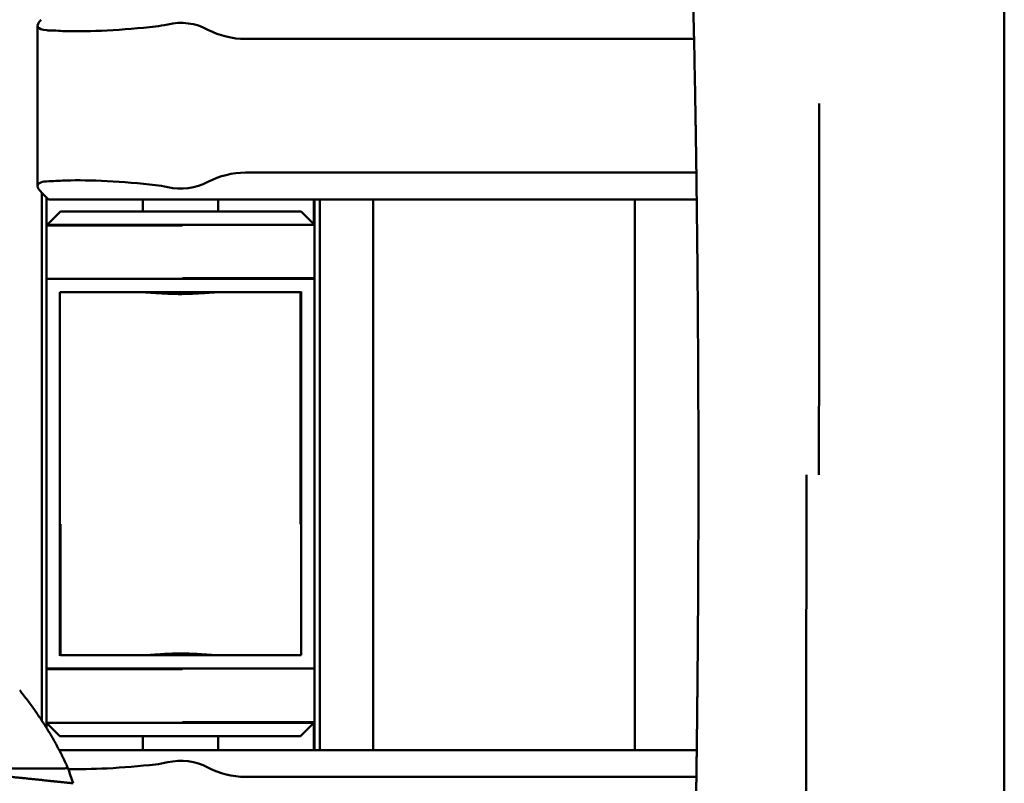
# Model space of a CAD drawing. Header units: millimetres. Extents: x 0 to 4878, y -120 to 1682.
# Tile 203 of 256: x 1271 to 1308, y 1059 to 1088. Entities that reach past the tile are written whole.
import ezdxf

# ---------------------------------------------------------------- set-up
doc = ezdxf.new("R2010")
doc.units = ezdxf.units.MM
doc.header["$LTSCALE"] = 2
doc.layers.add('Sichtbar (ISO)', color=7, linetype='Continuous', lineweight=50)

msp = doc.modelspace()

# ---------------------------------------------------------------- linework, layer by layer
at = {"layer": 'Sichtbar (ISO)'}
for p, q in [((1271.6507, 1081.293), (1271.6507, 1087.2848)), ((1296.2219, 1086.7889), (1279.4307, 1086.7889)), ((1296.3093, 1081.7889), (1279.4307, 1081.7889)), ((1271.7914, 1081.0595), (1272.062, 1080.7889)), ((1271.812, 1061.2908), (1271.812, 1081.0389)), ((1271.987, 1079.8136), (1271.987, 1080.8639)), ((1276.062, 1080.7889), (1272.062, 1080.7889)), ((1275.587, 1080.3386), (1275.587, 1080.7889)), ((1296.3224, 1080.7889), (1276.062, 1080.7889)), ((1278.412, 1080.7889), (1278.412, 1080.3386)), ((1281.987, 1080.7889), (1281.987, 1079.8636)), ((1282.012, 1080.7889), (1282.012, 1079.8386)), ((1282.212, 1080.7889), (1282.212, 1060.1889)), ((1284.212, 1060.1889), (1284.212, 1080.7889)), ((1294.012, 1080.7889), (1294.012, 1060.1889)), ((1272.487, 1080.3136), (1271.987, 1079.8136)), ((1272.512, 1080.3386), (1272.487, 1080.3136)), ((1272.512, 1080.3386), (1281.512, 1080.3386)), ((1282.012, 1079.8386), (1281.512, 1080.3386)), ((1271.987, 1079.8136), (1277.0793, 1079.8136)), ((1271.987, 1079.8136), (1271.987, 1077.8136)), ((1272.012, 1079.8386), (1282.012, 1079.8386)), ((1282.012, 1077.8386), (1282.012, 1079.8386)), ((1281.987, 1077.8136), (1271.987, 1077.8136)), ((1271.987, 1077.8136), (1271.987, 1072.3136)), ((1282.012, 1077.8386), (1277.0793, 1077.8386)), ((1282.012, 1072.3386), (1282.012, 1077.8386)), ((1272.487, 1077.3136), (1272.487, 1072.3136)), ((1281.487, 1077.3136), (1272.487, 1077.3136)), ((1281.487, 1072.3136), (1281.487, 1077.3136)), ((1281.512, 1072.3386), (1281.512, 1077.3386)), ((1271.987, 1072.3136), (1271.987, 1068.7136)), ((1272.487, 1072.3136), (1272.487, 1068.7136)), ((1281.487, 1068.7136), (1281.487, 1072.3136)), ((1281.512, 1068.7386), (1281.512, 1072.3386)), ((1282.012, 1068.7386), (1282.012, 1072.3386)), ((1271.987, 1068.7136), (1271.987, 1063.2136)), ((1272.487, 1068.7136), (1272.487, 1063.7136)), ((1281.487, 1068.6463), (1281.487, 1068.7136)), ((1281.512, 1063.7386), (1281.512, 1068.7386)), ((1282.012, 1063.2386), (1282.012, 1068.7386)), ((1272.512, 1068.6463), (1272.512, 1063.7386)), ((1272.512, 1063.7386), (1281.512, 1063.7386)), ((1271.987, 1063.2136), (1271.987, 1061.2136)), ((1271.987, 1063.2136), (1277.0793, 1063.2136)), ((1272.012, 1063.2386), (1282.012, 1063.2386)), ((1282.012, 1061.2386), (1282.012, 1063.2386)), ((1271.987, 1061.2136), (1272.487, 1060.7136)), ((1271.987, 1061.0173), (1271.987, 1061.2136)), ((1281.987, 1061.2136), (1271.987, 1061.2136)), ((1282.012, 1061.2386), (1277.0793, 1061.2386)), ((1281.487, 1060.7136), (1281.987, 1061.2136)), ((1281.987, 1061.2136), (1282.012, 1061.2386)), ((1281.987, 1061.2136), (1281.987, 1060.1889)), ((1282.012, 1061.2386), (1282.012, 1060.1889)), ((1281.487, 1060.7136), (1272.487, 1060.7136)), ((1275.587, 1060.1889), (1275.587, 1060.7136)), ((1278.412, 1060.7136), (1278.412, 1060.1889)), ((1272.462, 1060.1889), (1276.062, 1060.1889)), ((1276.062, 1060.1889), (1296.3234, 1060.1889)), ((1279.4307, 1059.1889), (1296.3105, 1059.1889))]:
    msp.add_line(p, q, dxfattribs=at)
for centre, radius, start, end in [((1275.6189, 1091.2297), 4, 276.35945, 283.03799), ((1277.012, 1085.2139), 2.175, 62.13582, 103.03799), ((1279.4307, 1089.7889), 3, 242.13582, 270), ((1279.4307, 1078.7889), 3, 90, 117.86418), ((1275.6189, 1077.3481), 4, 76.96201, 83.64055), ((1277.012, 1083.3639), 2.175, 256.96201, 297.86418), ((1275.6189, 1063.6297), 4, 276.35945, 283.03799), ((1277.012, 1057.6139), 2.175, 62.13582, 103.03799), ((1279.4307, 1062.1889), 3, 242.13582, 270)]:
    msp.add_arc(centre, radius, start, end, dxfattribs=at)
for centre, major_axis, ratio, start_param, end_param in [((1276.7644, 1085.8631), (-5.5001, 1.1118), 0.1036364, 5.6392914, 5.7540347), ((1276.7643, 1082.7144), (-5.4999, -1.1115), 0.1036077, 0.5291533, 0.6438978), ((1271.6813, 1081.2129), (0.1655, -0.1972), 0.0814572, 5.46396, 5.5328293), ((1264.7311, 1054.2826), (-0.2243, -11.9435), 0.7464272, 1.9860614, 2.0376109)]:
    msp.add_ellipse(centre, major_axis=major_axis, ratio=ratio, start_param=start_param, end_param=end_param, dxfattribs=at)
for points, knots in [([(1307.8345, 1070.4889), (1307.8344, 1070.6909), (1307.8344, 1070.9015), (1307.8343, 1071.1203), (1307.8342, 1071.2675), (1307.8342, 1071.4184), (1307.8341, 1071.5733), (1307.8341, 1071.6486), (1307.8341, 1071.7248), (1307.834, 1071.8021), (1307.834, 1072.0381), (1307.8339, 1072.2834), (1307.8338, 1072.5382), (1307.8337, 1072.5776), (1307.8337, 1072.6173), (1307.8337, 1072.6572), (1307.8336, 1072.8751), (1307.8335, 1073.1), (1307.8335, 1073.3323), (1307.8334, 1073.4661), (1307.8334, 1073.6023), (1307.8333, 1073.7411), (1307.8333, 1073.8874), (1307.8332, 1074.0364), (1307.8332, 1074.1884), (1307.8331, 1074.3951), (1307.833, 1074.6073), (1307.833, 1074.8251), (1307.833, 1074.9194), (1307.8329, 1075.0148), (1307.8329, 1075.1113), (1307.8328, 1075.3692), (1307.8328, 1075.635), (1307.8327, 1075.9091), (1307.8327, 1075.9744), (1307.8327, 1076.0402), (1307.8327, 1076.1064), (1307.8326, 1076.3928), (1307.8326, 1076.6882), (1307.8326, 1076.9931), (1307.8326, 1077.0548), (1307.8326, 1077.1168), (1307.8325, 1077.1792), (1307.8325, 1077.4698), (1307.8325, 1077.7689), (1307.8325, 1078.0771), (1307.8325, 1078.1626), (1307.8325, 1078.2488), (1307.8325, 1078.3357), (1307.8325, 1078.6039), (1307.8325, 1078.8789), (1307.8325, 1079.1611), (1307.8325, 1079.3), (1307.8325, 1079.4407), (1307.8325, 1079.5831), (1307.8325, 1079.7995), (1307.8325, 1080.0201), (1307.8325, 1080.245), (1307.8326, 1080.469), (1307.8326, 1080.6973), (1307.8326, 1080.93), (1307.8326, 1081.0616), (1307.8326, 1081.1945), (1307.8327, 1081.329), (1307.8327, 1081.6714), (1307.8327, 1082.0234), (1307.8328, 1082.3857), (1307.8328, 1082.3948), (1307.8328, 1082.4039), (1307.8328, 1082.413), (1307.8329, 1082.7647), (1307.8329, 1083.1261), (1307.833, 1083.4969), (1307.833, 1083.6493), (1307.833, 1083.8034), (1307.833, 1083.959), (1307.833, 1084.1643), (1307.8331, 1084.3723), (1307.8331, 1084.5808), (1307.8331, 1084.9244), (1307.8331, 1085.2695), (1307.8331, 1085.6068), (1307.8331, 1085.6261), (1307.8331, 1085.6454), (1307.8331, 1085.6647), (1307.8331, 1086.0374), (1307.833, 1086.4001), (1307.8329, 1086.7487), (1307.8329, 1086.8876), (1307.8328, 1087.0242), (1307.8327, 1087.1584), (1307.8326, 1087.3904), (1307.8325, 1087.6149), (1307.8323, 1087.8326), (1307.8322, 1088.0733), (1307.832, 1088.3057), (1307.8317, 1088.531), (1307.8315, 1088.6618), (1307.8313, 1088.7902), (1307.831, 1088.9164), (1307.8304, 1089.204), (1307.8294, 1089.4798), (1307.8284, 1089.7456), (1307.8281, 1089.8317), (1307.8278, 1089.9167), (1307.8275, 1090.0007), (1307.8263, 1090.2899), (1307.8251, 1090.5669), (1307.8207, 1090.8328), (1307.8193, 1090.9178), (1307.8176, 1091.0015), (1307.8155, 1091.0842), (1307.8092, 1091.3358), (1307.7993, 1091.5775), (1307.7834, 1091.8107), (1307.7751, 1091.9314), (1307.7652, 1092.0501), (1307.7534, 1092.1662), (1307.735, 1092.3483), (1307.7121, 1092.5241), (1307.6871, 1092.6941), (1307.6591, 1092.8834), (1307.6287, 1093.0644), (1307.5979, 1093.2393), (1307.5833, 1093.3218), (1307.5687, 1093.403), (1307.5542, 1093.4822), (1307.5088, 1093.7294), (1307.4636, 1093.9613), (1307.4183, 1094.1845), (1307.4101, 1094.2247), (1307.4019, 1094.2649), (1307.3937, 1094.3048), (1307.3561, 1094.4866), (1307.318, 1094.6637), (1307.2754, 1094.8535), (1307.2354, 1095.0318), (1307.1916, 1095.2206), (1307.1452, 1095.4158), (1307.1313, 1095.4741), (1307.1172, 1095.533), (1307.1029, 1095.5924), (1307.0732, 1095.7157), (1307.0426, 1095.841), (1307.011, 1095.9692), (1306.9763, 1096.1101), (1306.9403, 1096.2544), (1306.9032, 1096.4022), (1306.8932, 1096.4417), (1306.8832, 1096.4816), (1306.8731, 1096.5216), (1306.8279, 1096.7004), (1306.781, 1096.8844), (1306.7324, 1097.0735), (1306.7142, 1097.1444), (1306.6957, 1097.2161), (1306.677, 1097.2884), (1306.6485, 1097.3989), (1306.6194, 1097.511), (1306.5898, 1097.6248), (1306.543, 1097.8042), (1306.495, 1097.9878), (1306.4455, 1098.1757), (1306.4387, 1098.2014), (1306.4319, 1098.2273), (1306.4251, 1098.2532), (1306.3843, 1098.4079), (1306.3426, 1098.5656), (1306.3, 1098.7263), (1306.2523, 1098.9059), (1306.2035, 1099.0893), (1306.1534, 1099.2766), (1306.1514, 1099.2844), (1306.1493, 1099.2922), (1306.1472, 1099.2999), (1306.1012, 1099.4722), (1306.0541, 1099.648), (1306.006, 1099.827), (1305.9577, 1100.0067), (1305.9084, 1100.1897), (1305.8579, 1100.3765), (1305.8526, 1100.3962), (1305.8473, 1100.4159), (1305.842, 1100.4356), (1305.7985, 1100.5965), (1305.7542, 1100.7601), (1305.7091, 1100.9263), (1305.6603, 1101.1063), (1305.6106, 1101.2894), (1305.5598, 1101.4759), (1305.5426, 1101.5393), (1305.5252, 1101.603), (1305.5077, 1101.6672), (1305.4756, 1101.7852), (1305.443, 1101.9046), (1305.41, 1102.0253), (1305.3608, 1102.2054), (1305.3108, 1102.3885), (1305.2598, 1102.5746), (1305.2212, 1102.7155), (1305.1821, 1102.8581), (1305.1425, 1103.0025), (1305.1314, 1103.0428), (1305.1203, 1103.0832), (1305.1092, 1103.1238), (1305.0701, 1103.2663), (1305.0304, 1103.4105), (1304.9903, 1103.5565)], [0, 0, 0, 0, 0.02941176, 0.02941176, 0.02941176, 0.04920265, 0.04920265, 0.04920265, 0.05882353, 0.05882353, 0.05882353, 0.08823529, 0.08823529, 0.08823529, 0.09278637, 0.09278637, 0.09278637, 0.11764706, 0.11764706, 0.11764706, 0.13196676, 0.13196676, 0.13196676, 0.14705882, 0.14705882, 0.14705882, 0.16758363, 0.16758363, 0.16758363, 0.17647059, 0.17647059, 0.17647059, 0.20022631, 0.20022631, 0.20022631, 0.20588235, 0.20588235, 0.20588235, 0.23034842, 0.23034842, 0.23034842, 0.23529412, 0.23529412, 0.23529412, 0.25831909, 0.25831909, 0.25831909, 0.26470588, 0.26470588, 0.26470588, 0.28441587, 0.28441587, 0.28441587, 0.29411765, 0.29411765, 0.29411765, 0.30885406, 0.30885406, 0.30885406, 0.32352941, 0.32352941, 0.32352941, 0.33182243, 0.33182243, 0.33182243, 0.35294118, 0.35294118, 0.35294118, 0.35347025, 0.35347025, 0.35347025, 0.37393546, 0.37393546, 0.37393546, 0.38235294, 0.38235294, 0.38235294, 0.3934616, 0.3934616, 0.3934616, 0.41176471, 0.41176471, 0.41176471, 0.41281523, 0.41281523, 0.41281523, 0.43309612, 0.43309612, 0.43309612, 0.44117647, 0.44117647, 0.44117647, 0.45514834, 0.45514834, 0.45514834, 0.47058824, 0.47058824, 0.47058824, 0.47955589, 0.47955589, 0.47955589, 0.5, 0.5, 0.5, 0.50661998, 0.50661998, 0.50661998, 0.52941176, 0.52941176, 0.52941176, 0.5366891, 0.5366891, 0.5366891, 0.55882353, 0.55882353, 0.55882353, 0.57027771, 0.57027771, 0.57027771, 0.58823529, 0.58823529, 0.58823529, 0.60822227, 0.60822227, 0.60822227, 0.61764706, 0.61764706, 0.61764706, 0.64705882, 0.64705882, 0.64705882, 0.65235964, 0.65235964, 0.65235964, 0.67647059, 0.67647059, 0.67647059, 0.69912217, 0.69912217, 0.69912217, 0.70588235, 0.70588235, 0.70588235, 0.71989036, 0.71989036, 0.71989036, 0.73529412, 0.73529412, 0.73529412, 0.73941662, 0.73941662, 0.73941662, 0.7578055, 0.7578055, 0.7578055, 0.76470588, 0.76470588, 0.76470588, 0.77523642, 0.77523642, 0.77523642, 0.79184134, 0.79184134, 0.79184134, 0.79411765, 0.79411765, 0.79411765, 0.8077062, 0.8077062, 0.8077062, 0.82289939, 0.82289939, 0.82289939, 0.82352941, 0.82352941, 0.82352941, 0.83747154, 0.83747154, 0.83747154, 0.85146838, 0.85146838, 0.85146838, 0.85294118, 0.85294118, 0.85294118, 0.86494489, 0.86494489, 0.86494489, 0.87793794, 0.87793794, 0.87793794, 0.88235294, 0.88235294, 0.88235294, 0.89047721, 0.89047721, 0.89047721, 0.90259583, 0.90259583, 0.90259583, 0.91176471, 0.91176471, 0.91176471, 0.91432285, 0.91432285, 0.91432285, 0.92330579, 0.92330579, 0.92330579, 0.92330579]), ([(1271.7826, 1087.5094), (1271.6745, 1087.3989), (1271.6265, 1087.3018), (1271.7003, 1087.165), (1271.8224, 1087.125), (1272.0259, 1087.1122), (1272.0497, 1087.1112), (1272.0747, 1087.1106)], [0, 0, 0, 0, 0.11540898, 0.11540898, 0.23081795, 0.23081795, 0.24525196, 0.24525196, 0.24525196, 0.24525196]), ([(1272.4348, 1087.0944), (1272.5293, 1087.0886), (1272.6295, 1087.0841), (1273.1452, 1087.0689), (1273.6775, 1087.077), (1274.8434, 1087.137), (1275.4769, 1087.1891), (1276.062, 1087.2543)], [1.40931879, 1.40931879, 1.40931879, 1.40931879, 1.45494467, 1.45494467, 1.63263612, 1.63263612, 1.81032757, 1.81032757, 1.81032757, 1.81032757]), ([(1296.3081, 1081.8737), (1296.3079, 1081.8943), (1296.3076, 1081.9148), (1296.3073, 1081.9353), (1296.3068, 1081.9745), (1296.3062, 1082.0135), (1296.3057, 1082.0523), (1296.3053, 1082.077), (1296.305, 1082.1017), (1296.3046, 1082.1262), (1296.3037, 1082.1924), (1296.3027, 1082.258), (1296.3018, 1082.3233), (1296.3008, 1082.392), (1296.2998, 1082.4603), (1296.2988, 1082.5282), (1296.2978, 1082.597), (1296.2968, 1082.6653), (1296.2958, 1082.7333), (1296.2948, 1082.7993), (1296.2938, 1082.8649), (1296.2928, 1082.9301), (1296.2918, 1082.996), (1296.2908, 1083.0614), (1296.2898, 1083.1263), (1296.2886, 1083.2005), (1296.2875, 1083.274), (1296.2863, 1083.3469), (1296.285, 1083.4297), (1296.2837, 1083.5116), (1296.2823, 1083.593), (1296.2819, 1083.6219), (1296.2814, 1083.6508), (1296.2809, 1083.6795), (1296.2799, 1083.743), (1296.2788, 1083.806), (1296.2778, 1083.8687), (1296.2761, 1083.9699), (1296.2744, 1084.0701), (1296.2727, 1084.1692), (1296.2708, 1084.2789), (1296.2689, 1084.3873), (1296.267, 1084.4944), (1296.2649, 1084.6136), (1296.2628, 1084.7311), (1296.2607, 1084.847), (1296.2589, 1084.9478), (1296.257, 1085.0474), (1296.2552, 1085.1457)], [0.69948916, 0.69948916, 0.69948916, 0.69948916, 0.70457647, 0.70457647, 0.70457647, 0.71428571, 0.71428571, 0.71428571, 0.72045628, 0.72045628, 0.72045628, 0.73706935, 0.73706935, 0.73706935, 0.75456881, 0.75456881, 0.75456881, 0.772294, 0.772294, 0.772294, 0.78950399, 0.78950399, 0.78950399, 0.80686387, 0.80686387, 0.80686387, 0.82668249, 0.82668249, 0.82668249, 0.84916566, 0.84916566, 0.84916566, 0.85714286, 0.85714286, 0.85714286, 0.87474899, 0.87474899, 0.87474899, 0.90317041, 0.90317041, 0.90317041, 0.93462339, 0.93462339, 0.93462339, 0.96959549, 0.96959549, 0.96959549, 1, 1, 1, 1]), ([(1300.8985, 1070.488), (1300.8985, 1071.1861), (1300.8986, 1071.9269), (1300.8987, 1072.6186), (1300.8988, 1072.9642), (1300.8989, 1073.2975), (1300.8989, 1073.6159), (1300.899, 1073.9342), (1300.8991, 1074.2376), (1300.8992, 1074.5232), (1300.8994, 1074.8089), (1300.8995, 1075.0768), (1300.8996, 1075.3345), (1300.8997, 1075.5921), (1300.8998, 1075.8394), (1300.8999, 1076.0838), (1300.9, 1076.3281), (1300.9002, 1076.5695), (1300.9003, 1076.8182), (1300.9004, 1077.0669), (1300.9005, 1077.3229), (1300.9005, 1077.5852), (1300.9006, 1077.8475), (1300.9007, 1078.1159), (1300.9008, 1078.3486), (1300.9008, 1078.5812), (1300.9009, 1078.778), (1300.901, 1078.9664), (1300.9011, 1079.1548), (1300.9012, 1079.3349), (1300.9012, 1079.5211), (1300.9012, 1079.7074), (1300.9011, 1079.8998), (1300.901, 1080.1031), (1300.9009, 1080.3065), (1300.9007, 1080.5208), (1300.9007, 1080.8572), (1300.9006, 1081.1937), (1300.9007, 1081.6523), (1300.9006, 1082.0717), (1300.9005, 1082.4912), (1300.9002, 1082.8715), (1300.9001, 1083.2557), (1300.9, 1083.448), (1300.9, 1083.6414), (1300.9, 1083.8302), (1300.9, 1084.0188), (1300.9001, 1084.2027), (1300.9003, 1084.3769)], [0, 0, 0, 0, 0.1250582, 0.1250582, 0.1250582, 0.1875541, 0.1875541, 0.1875541, 0.2500499, 0.2500499, 0.2500499, 0.3125457, 0.3125457, 0.3125457, 0.3750416, 0.3750416, 0.3750416, 0.4375374, 0.4375374, 0.4375374, 0.5000333, 0.5000333, 0.5000333, 0.5625291, 0.5625291, 0.5625291, 0.625025, 0.625025, 0.625025, 0.6875208, 0.6875208, 0.6875208, 0.7500167, 0.7500167, 0.7500167, 0.8125125, 0.8125125, 0.8125125, 0.8750084, 0.8750084, 0.8750084, 0.9375042, 0.9375042, 0.9375042, 0.9687736, 0.9687736, 0.9687736, 1, 1, 1, 1]), ([(1272.0747, 1081.4673), (1271.9457, 1081.464), (1271.8454, 1081.4492), (1271.6942, 1081.3966), (1271.6476, 1081.3497), (1271.654, 1081.2256), (1271.7034, 1081.1495), (1271.7826, 1081.0684)], [-1.0367051, -1.0367051, -1.0367051, -1.0367051, -0.96600886, -0.96600886, -0.87851034, -0.87851034, -0.79425252, -0.79425252, -0.79425252, -0.79425252]), ([(1276.062, 1081.3235), (1275.4769, 1081.3887), (1274.8434, 1081.4408), (1273.6775, 1081.5009), (1273.1452, 1081.5089), (1272.6295, 1081.4937), (1272.5293, 1081.4892), (1272.4348, 1081.4834)], [0.62219996, 0.62219996, 0.62219996, 0.62219996, 0.79989141, 0.79989141, 0.97758286, 0.97758286, 1.02320993, 1.02320993, 1.02320993, 1.02320993]), ([(1296.3675, 1076.0243), (1296.3669, 1076.1038), (1296.3664, 1076.1829), (1296.3658, 1076.2615), (1296.3647, 1076.4273), (1296.3635, 1076.5911), (1296.3623, 1076.7529), (1296.3612, 1076.9066), (1296.36, 1077.0585), (1296.3588, 1077.2087), (1296.3576, 1077.3495), (1296.3565, 1077.4887), (1296.3553, 1077.6265), (1296.3542, 1077.7612), (1296.353, 1077.8945), (1296.3518, 1078.0263), (1296.3513, 1078.0831), (1296.3508, 1078.1396), (1296.3503, 1078.1959), (1296.3494, 1078.2896), (1296.3485, 1078.3826), (1296.3477, 1078.4749), (1296.3462, 1078.6299), (1296.3447, 1078.7829), (1296.3432, 1078.934), (1296.3427, 1078.9791), (1296.3423, 1079.024), (1296.3418, 1079.0687)], [0.29300533, 0.29300533, 0.29300533, 0.29300533, 0.30710756, 0.30710756, 0.30710756, 0.33684345, 0.33684345, 0.33684345, 0.36507981, 0.36507981, 0.36507981, 0.3915477, 0.3915477, 0.3915477, 0.41743092, 0.41743092, 0.41743092, 0.42857143, 0.42857143, 0.42857143, 0.44713563, 0.44713563, 0.44713563, 0.47831392, 0.47831392, 0.47831392, 0.48762157, 0.48762157, 0.48762157, 0.48762157]), ([(1278.3726, 1077.3136), (1278.3015, 1077.3135), (1278.2156, 1077.309), (1277.979, 1077.2934), (1277.7989, 1077.2787), (1277.4038, 1077.2563), (1277.1889, 1077.2492), (1276.7852, 1077.2492), (1276.5702, 1077.2563), (1276.1751, 1077.2787), (1275.995, 1077.2934), (1275.7584, 1077.309), (1275.6725, 1077.3135), (1275.6014, 1077.3136)], [0.32829339, 0.32829339, 0.32829339, 0.32829339, 0.36846595, 0.36846595, 0.42902059, 0.42902059, 0.48957522, 0.48957522, 0.55012985, 0.55012985, 0.61068448, 0.61068448, 0.65085704, 0.65085704, 0.65085704, 0.65085704]), ([(1276.974, 1077.2743), (1276.7833, 1077.2751), (1276.5828, 1077.282), (1276.2843, 1077.299), (1276.1766, 1077.3065), (1276.0786, 1077.3136)], [0.982938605, 0.982938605, 0.982938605, 0.982938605, 1.039705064, 1.039705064, 1.074456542, 1.074456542, 1.074456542, 1.074456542]), ([(1296.3858, 1071.2733), (1296.3855, 1071.5304), (1296.3851, 1071.7842), (1296.3846, 1072.0349), (1296.3842, 1072.2709), (1296.3836, 1072.504), (1296.383, 1072.7343), (1296.3825, 1072.8998), (1296.382, 1073.0638), (1296.3815, 1073.2264)], [0.038076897, 0.038076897, 0.038076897, 0.038076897, 0.075986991, 0.075986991, 0.075986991, 0.111671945, 0.111671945, 0.111671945, 0.137315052, 0.137315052, 0.137315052, 0.137315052]), ([(1296.3862, 1070.4889), (1296.3862, 1070.205), (1296.3859, 1069.6291), (1296.3846, 1068.7635), (1296.3824, 1067.9239), (1296.3797, 1067.1484), (1296.3766, 1066.4595), (1296.3735, 1065.8463), (1296.3703, 1065.2972), (1296.3671, 1064.8027), (1296.3639, 1064.3549), (1296.3609, 1063.9481), (1296.358, 1063.5775), (1296.3551, 1063.2397), (1296.3524, 1062.9314), (1296.3499, 1062.6492), (1296.3474, 1062.3907), (1296.3451, 1062.1535), (1296.343, 1061.9359), (1296.3409, 1061.7374), (1296.339, 1061.5554), (1296.3372, 1061.3825), (1296.3353, 1061.2113), (1296.3334, 1061.0384), (1296.3315, 1060.8659), (1296.3295, 1060.6967), (1296.3276, 1060.5331), (1296.3257, 1060.3758), (1296.3239, 1060.223), (1296.322, 1060.0713), (1296.3201, 1059.9199), (1296.3182, 1059.7695), (1296.3162, 1059.6185), (1296.3142, 1059.4612), (1296.3119, 1059.292), (1296.3094, 1059.1086), (1296.3067, 1058.9109), (1296.3037, 1058.6959), (1296.3002, 1058.4581), (1296.2965, 1058.2051), (1296.2939, 1058.0305), (1296.2926, 1057.9443)], [0, 0, 0, 0, 0.0678985, 0.1377768, 0.2070453, 0.2687339, 0.3232768, 0.3718397, 0.4154162, 0.4546176, 0.4901332, 0.5225127, 0.5519471, 0.5787843, 0.603296, 0.6257156, 0.6462744, 0.6651364, 0.6824612, 0.6983248, 0.7126207, 0.7259834, 0.7396794, 0.7535584, 0.7673389, 0.7809287, 0.7940524, 0.806468, 0.8185671, 0.8306287, 0.842761, 0.8548117, 0.8666071, 0.8788906, 0.8924028, 0.9070582, 0.9226969, 0.9396364, 0.9583833, 0.9794353, 1, 1, 1, 1]), ([(1300.4324, 1056.6717), (1300.4301, 1056.9596), (1300.4283, 1057.2476), (1300.4269, 1057.5357), (1300.4255, 1057.8238), (1300.4246, 1058.1119), (1300.424, 1058.4002), (1300.4234, 1058.6884), (1300.4231, 1058.9768), (1300.4229, 1059.2649), (1300.4227, 1059.5529), (1300.4226, 1059.8407), (1300.4225, 1060.1284), (1300.4225, 1060.4161), (1300.4224, 1060.7038), (1300.4224, 1060.9914), (1300.4224, 1061.279), (1300.4224, 1061.5665), (1300.4224, 1061.8539), (1300.4225, 1062.1414), (1300.4225, 1062.4288), (1300.4226, 1062.7162), (1300.4227, 1063.0036), (1300.4228, 1063.2911), (1300.423, 1063.5786), (1300.4232, 1063.8661), (1300.4234, 1064.1537), (1300.4237, 1064.4414), (1300.4239, 1064.7291), (1300.4242, 1065.0168), (1300.4245, 1065.3047), (1300.4248, 1065.5925), (1300.4252, 1065.8804), (1300.4255, 1066.1683), (1300.4258, 1066.4562), (1300.4262, 1066.7442), (1300.4265, 1067.0321), (1300.4268, 1067.3201), (1300.4271, 1067.6082), (1300.4274, 1067.8962), (1300.4277, 1068.1843), (1300.428, 1068.4724), (1300.4282, 1068.7604), (1300.4286, 1069.3366), (1300.4289, 1069.9128), (1300.4289, 1070.4889)], [0, 0, 0, 0, 0.0624997, 0.0624997, 0.0624997, 0.1249997, 0.1249997, 0.1249997, 0.1874996, 0.1874996, 0.1874996, 0.2499996, 0.2499996, 0.2499996, 0.3125062, 0.3125062, 0.3125062, 0.3749994, 0.3749994, 0.3749994, 0.437498, 0.437498, 0.437498, 0.4999993, 0.4999993, 0.4999993, 0.5625018, 0.5625018, 0.5625018, 0.6249992, 0.6249992, 0.6249992, 0.6875017, 0.6875017, 0.6875017, 0.7499991, 0.7499991, 0.7499991, 0.8125006, 0.8125006, 0.8125006, 0.874999, 0.874999, 0.874999, 1, 1, 1, 1]), ([(1304.5824, 1035.9428), (1304.607, 1036.032), (1304.6315, 1036.1206), (1304.6559, 1036.2086), (1304.7071, 1036.3939), (1304.7576, 1036.5769), (1304.8074, 1036.7574), (1304.8585, 1036.9428), (1304.9089, 1037.1257), (1304.9586, 1037.3063), (1304.9611, 1037.3154), (1304.9636, 1037.3245), (1304.9661, 1037.3336), (1305.0146, 1037.5097), (1305.0624, 1037.6836), (1305.1096, 1037.8553), (1305.1605, 1038.0408), (1305.2107, 1038.2238), (1305.2601, 1038.4044), (1305.311, 1038.59), (1305.3611, 1038.7731), (1305.4104, 1038.9536), (1305.4247, 1039.0062), (1305.439, 1039.0585), (1305.4532, 1039.1107), (1305.4893, 1039.2428), (1305.5249, 1039.3735), (1305.5602, 1039.5029), (1305.6107, 1039.6888), (1305.6605, 1039.8718), (1305.7095, 1040.0524), (1305.7599, 1040.2383), (1305.8095, 1040.4216), (1305.8582, 1040.6021), (1305.8706, 1040.6478), (1305.8829, 1040.6934), (1305.8951, 1040.7387), (1305.9327, 1040.878), (1305.9697, 1041.0155), (1306.0063, 1041.1515), (1306.0563, 1041.3378), (1306.1055, 1041.5213), (1306.1537, 1041.7018), (1306.2017, 1041.8812), (1306.2487, 1042.0577), (1306.2948, 1042.2313), (1306.2966, 1042.2382), (1306.2984, 1042.2451), (1306.3003, 1042.252), (1306.3498, 1042.4387), (1306.3983, 1042.6221), (1306.4458, 1042.8025), (1306.4949, 1042.9892), (1306.543, 1043.1727), (1306.59, 1043.3533), (1306.6115, 1043.4358), (1306.6328, 1043.5176), (1306.6538, 1043.5989), (1306.6805, 1043.7017), (1306.7068, 1043.8036), (1306.7327, 1043.9045), (1306.7808, 1044.0917), (1306.8277, 1044.2756), (1306.8733, 1044.4562), (1306.9077, 1044.5921), (1306.9412, 1044.7261), (1306.974, 1044.858), (1306.9865, 1044.9085), (1306.999, 1044.9587), (1307.0113, 1045.0086), (1307.0579, 1045.1977), (1307.1026, 1045.3817), (1307.1454, 1045.5618), (1307.1809, 1045.7111), (1307.2151, 1045.8576), (1307.2473, 1045.9989), (1307.2563, 1046.0385), (1307.2652, 1046.0777), (1307.2738, 1046.1164), (1307.3167, 1046.3072), (1307.3556, 1046.4879), (1307.3938, 1046.6728), (1307.4177, 1046.7886), (1307.4412, 1046.9055), (1307.4637, 1047.0198), (1307.5111, 1047.2602), (1307.5567, 1047.5041), (1307.5979, 1047.7384), (1307.6139, 1047.8293), (1307.6293, 1047.9188), (1307.6439, 1048.0074), (1307.6889, 1048.2812), (1307.7261, 1048.5401), (1307.7535, 1048.8115), (1307.7578, 1048.8544), (1307.7619, 1048.8976), (1307.7658, 1048.9412), (1307.7922, 1049.2407), (1307.8072, 1049.5596), (1307.8156, 1049.8936), (1307.8161, 1049.9158), (1307.8167, 1049.9382), (1307.8172, 1049.9606), (1307.8245, 1050.2854), (1307.8262, 1050.624), (1307.8275, 1050.9771), (1307.8277, 1051.0136), (1307.8278, 1051.0502), (1307.8279, 1051.087), (1307.8291, 1051.4006), (1307.8303, 1051.7254), (1307.8311, 1052.0614), (1307.8313, 1052.1463), (1307.8315, 1052.2318), (1307.8316, 1052.3182), (1307.832, 1052.5864), (1307.8322, 1052.8616), (1307.8324, 1053.1451), (1307.8325, 1053.3139), (1307.8326, 1053.4856), (1307.8327, 1053.6606), (1307.8328, 1053.8468), (1307.8329, 1054.0367), (1307.833, 1054.2291), (1307.8331, 1054.5213), (1307.8331, 1054.8195), (1307.8331, 1055.1196), (1307.8331, 1055.184), (1307.8331, 1055.2485), (1307.8331, 1055.3131), (1307.8331, 1055.6751), (1307.8331, 1056.0387), (1307.833, 1056.397), (1307.833, 1056.4685), (1307.833, 1056.5398), (1307.833, 1056.6108), (1307.8329, 1056.9066), (1307.8329, 1057.1979), (1307.8328, 1057.481), (1307.8328, 1057.6673), (1307.8327, 1057.85), (1307.8327, 1058.0283), (1307.8327, 1058.2118), (1307.8326, 1058.3906), (1307.8326, 1058.5649), (1307.8326, 1058.8175), (1307.8325, 1059.0608), (1307.8325, 1059.296), (1307.8324, 1059.4157), (1307.8324, 1059.5334), (1307.8324, 1059.6489), (1307.8324, 1059.9171), (1307.8323, 1060.1744), (1307.8323, 1060.4217), (1307.8323, 1060.5272), (1307.8323, 1060.6309), (1307.8322, 1060.7329), (1307.8322, 1060.973), (1307.8322, 1061.2036), (1307.8322, 1061.4259), (1307.8322, 1061.5591), (1307.8321, 1061.6894), (1307.8321, 1061.8169), (1307.8321, 1061.9924), (1307.8321, 1062.1625), (1307.8321, 1062.3278), (1307.8321, 1062.5257), (1307.8321, 1062.7165), (1307.8321, 1062.9009), (1307.8321, 1062.9824), (1307.8321, 1063.0626), (1307.8321, 1063.1416), (1307.8321, 1063.3992), (1307.8321, 1063.6436), (1307.8321, 1063.8765), (1307.8321, 1063.9129), (1307.8321, 1063.949), (1307.8321, 1063.9848), (1307.8321, 1064.1782), (1307.8322, 1064.3635), (1307.8322, 1064.5415), (1307.8322, 1064.7246), (1307.8322, 1064.9), (1307.8323, 1065.0688), (1307.8323, 1065.0946), (1307.8323, 1065.1202), (1307.8323, 1065.1457), (1307.8323, 1065.338), (1307.8323, 1065.5217), (1307.8324, 1065.6978), (1307.8324, 1065.8554), (1307.8324, 1066.0069), (1307.8325, 1066.1528), (1307.8325, 1066.17), (1307.8325, 1066.1871), (1307.8325, 1066.2042), (1307.8325, 1066.3658), (1307.8326, 1066.5204), (1307.8326, 1066.6686), (1307.8327, 1066.8169), (1307.8327, 1066.9588), (1307.8328, 1067.095), (1307.8328, 1067.1429), (1307.8328, 1067.1902), (1307.8328, 1067.2368), (1307.8328, 1067.3223), (1307.8329, 1067.4055), (1307.8329, 1067.4864), (1307.833, 1067.6114), (1307.833, 1067.731), (1307.833, 1067.8455), (1307.8331, 1067.9601), (1307.8331, 1068.0697), (1307.8332, 1068.1747), (1307.8332, 1068.2244), (1307.8332, 1068.273), (1307.8333, 1068.3207), (1307.8333, 1068.3737), (1307.8333, 1068.4256), (1307.8333, 1068.4763), (1307.8334, 1068.5726), (1307.8334, 1068.6647), (1307.8335, 1068.7531), (1307.8335, 1068.8415), (1307.8335, 1068.9262), (1307.8336, 1069.0077), (1307.8336, 1069.0892), (1307.8337, 1069.1674), (1307.8337, 1069.2428), (1307.8337, 1069.2982), (1307.8338, 1069.352), (1307.8338, 1069.4046), (1307.8338, 1069.4235), (1307.8338, 1069.4423), (1307.8338, 1069.461), (1307.8339, 1069.5312), (1307.8339, 1069.5992), (1307.834, 1069.665), (1307.834, 1069.7309), (1307.834, 1069.7947), (1307.8341, 1069.8563), (1307.8341, 1069.9179), (1307.8341, 1069.9774), (1307.8342, 1070.0347), (1307.8342, 1070.0919), (1307.8343, 1070.147), (1307.8343, 1070.1998), (1307.8343, 1070.2526), (1307.8344, 1070.3031), (1307.8344, 1070.3513), (1307.8344, 1070.3995), (1307.8344, 1070.4454), (1307.8345, 1070.4889)], [0.02898794, 0.02898794, 0.02898794, 0.02898794, 0.03205203, 0.03205203, 0.03205203, 0.03850071, 0.03850071, 0.03850071, 0.04512138, 0.04512138, 0.04512138, 0.04545455, 0.04545455, 0.04545455, 0.05192072, 0.05192072, 0.05192072, 0.05890717, 0.05890717, 0.05890717, 0.06609021, 0.06609021, 0.06609021, 0.06818182, 0.06818182, 0.06818182, 0.07348043, 0.07348043, 0.07348043, 0.08108904, 0.08108904, 0.08108904, 0.08892422, 0.08892422, 0.08892422, 0.09090909, 0.09090909, 0.09090909, 0.09699937, 0.09699937, 0.09699937, 0.10534062, 0.10534062, 0.10534062, 0.11363636, 0.11363636, 0.11363636, 0.11396527, 0.11396527, 0.11396527, 0.12289403, 0.12289403, 0.12289403, 0.13213951, 0.13213951, 0.13213951, 0.13636364, 0.13636364, 0.13636364, 0.14170678, 0.14170678, 0.14170678, 0.15162473, 0.15162473, 0.15162473, 0.15909091, 0.15909091, 0.15909091, 0.16195165, 0.16195165, 0.16195165, 0.17281295, 0.17281295, 0.17281295, 0.18181818, 0.18181818, 0.18181818, 0.18433948, 0.18433948, 0.18433948, 0.19676478, 0.19676478, 0.19676478, 0.20454545, 0.20454545, 0.20454545, 0.22091997, 0.22091997, 0.22091997, 0.22727273, 0.22727273, 0.22727273, 0.24689909, 0.24689909, 0.24689909, 0.25, 0.25, 0.25, 0.27130718, 0.27130718, 0.27130718, 0.27272727, 0.27272727, 0.27272727, 0.29332596, 0.29332596, 0.29332596, 0.29545455, 0.29545455, 0.29545455, 0.31359852, 0.31359852, 0.31359852, 0.31818182, 0.31818182, 0.31818182, 0.33242892, 0.33242892, 0.33242892, 0.34090909, 0.34090909, 0.34090909, 0.34993256, 0.34993256, 0.34993256, 0.36363636, 0.36363636, 0.36363636, 0.36657828, 0.36657828, 0.36657828, 0.38307339, 0.38307339, 0.38307339, 0.38636364, 0.38636364, 0.38636364, 0.40007335, 0.40007335, 0.40007335, 0.40909091, 0.40909091, 0.40909091, 0.41837314, 0.41837314, 0.41837314, 0.43181818, 0.43181818, 0.43181818, 0.43866342, 0.43866342, 0.43866342, 0.45454545, 0.45454545, 0.45454545, 0.46132123, 0.46132123, 0.46132123, 0.47727273, 0.47727273, 0.47727273, 0.48683474, 0.48683474, 0.48683474, 0.5, 0.5, 0.5, 0.51575934, 0.51575934, 0.51575934, 0.52272727, 0.52272727, 0.52272727, 0.54545455, 0.54545455, 0.54545455, 0.54900693, 0.54900693, 0.54900693, 0.56818182, 0.56818182, 0.56818182, 0.58789572, 0.58789572, 0.58789572, 0.59090909, 0.59090909, 0.59090909, 0.61363636, 0.61363636, 0.61363636, 0.63396684, 0.63396684, 0.63396684, 0.63636364, 0.63636364, 0.63636364, 0.65909091, 0.65909091, 0.65909091, 0.68181818, 0.68181818, 0.68181818, 0.68982877, 0.68982877, 0.68982877, 0.70454545, 0.70454545, 0.70454545, 0.72727273, 0.72727273, 0.72727273, 0.75, 0.75, 0.75, 0.7607524, 0.7607524, 0.7607524, 0.77272727, 0.77272727, 0.77272727, 0.79545455, 0.79545455, 0.79545455, 0.81818182, 0.81818182, 0.81818182, 0.84090909, 0.84090909, 0.84090909, 0.85760401, 0.85760401, 0.85760401, 0.86363636, 0.86363636, 0.86363636, 0.88636364, 0.88636364, 0.88636364, 0.90909091, 0.90909091, 0.90909091, 0.93181818, 0.93181818, 0.93181818, 0.95454545, 0.95454545, 0.95454545, 0.97727273, 0.97727273, 0.97727273, 1, 1, 1, 1]), ([(1275.6264, 1063.7386), (1275.6975, 1063.7387), (1275.7834, 1063.7432), (1276.02, 1063.7588), (1276.2001, 1063.7735), (1276.5952, 1063.7959), (1276.8102, 1063.803), (1277.2139, 1063.803), (1277.4288, 1063.7959), (1277.8239, 1063.7735), (1278.004, 1063.7588), (1278.2406, 1063.7432), (1278.3265, 1063.7387), (1278.3976, 1063.7386)], [0.32829339, 0.32829339, 0.32829339, 0.32829339, 0.36846595, 0.36846595, 0.42902059, 0.42902059, 0.48957522, 0.48957522, 0.55012985, 0.55012985, 0.61068448, 0.61068448, 0.65085704, 0.65085704, 0.65085704, 0.65085704]), ([(1276.974, 1063.778), (1276.9783, 1063.778), (1276.9827, 1063.778), (1276.987, 1063.778), (1277.1889, 1063.778), (1277.4038, 1063.7709), (1277.7147, 1063.7533), (1277.8224, 1063.7457), (1277.9204, 1063.7386)], [0.977849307, 0.977849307, 0.977849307, 0.977849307, 0.979150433, 0.979150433, 0.979150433, 1.039705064, 1.039705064, 1.074456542, 1.074456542, 1.074456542, 1.074456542]), ([(1272.8035, 1059.4792), (1273.2038, 1059.4699), (1273.7095, 1059.4786), (1274.8434, 1059.537), (1275.4769, 1059.5891), (1276.062, 1059.6543)], [1.4646971, 1.4646971, 1.4646971, 1.4646971, 1.63263612, 1.63263612, 1.81032757, 1.81032757, 1.81032757, 1.81032757])]:
    msp.add_open_spline(points, degree=3, knots=knots, dxfattribs=at)
for points in [[(1296.2389, 1085.9804), (1296.2249, 1086.6706), (1296.2096, 1087.3601), (1296.1926, 1088.0483)], [(1296.2552, 1085.1457), (1296.2498, 1085.4331), (1296.2444, 1085.7114), (1296.2389, 1085.9804)], [(1296.3418, 1079.0687), (1296.3322, 1080.0037), (1296.3211, 1080.9387), (1296.3081, 1081.8737)], [(1296.3815, 1073.2264), (1296.3783, 1074.159), (1296.3736, 1075.0917), (1296.3675, 1076.0243)], [(1296.3862, 1070.4889), (1296.3862, 1070.7503), (1296.386, 1071.0118), (1296.3858, 1071.2733)]]:
    msp.add_open_spline(points, degree=3, dxfattribs=at)
for points, weights in [([(1270.9827, 1062.4292), (1272.1179, 1061.0106), (1272.7932, 1059.5082)], [1.27927488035, 1.27927491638, 1.2314661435]), ([(1270.1715, 1059.4926), (1271.5155, 1059.4996), (1272.7932, 1059.5082)], [1.00009122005, 1.00025748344, 1.00015187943]), ([(1272.9789, 1058.9478), (1271.6542, 1059.0866), (1270.2588, 1059.2295)], [1.00015667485, 1.0002702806, 1.00009573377])]:
    msp.add_rational_spline(points, weights, degree=2, dxfattribs=at)

doc.saveas('drawing.dxf')
